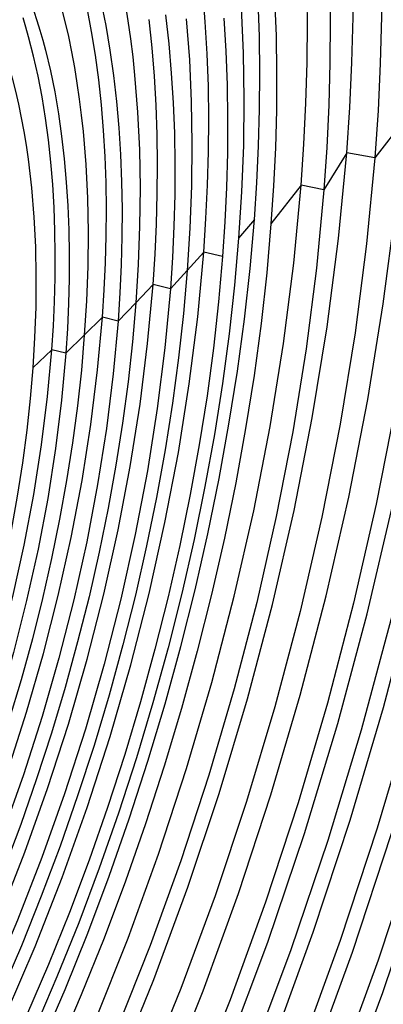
# Model space of a CAD drawing. Header units: millimetres. Extents: x -2637 to -1637, y 678 to 1678.
# Tile 72 of 256: x -2271.7 to -2266.26, y 1052.88 to 1067.63. Entities that reach past the tile are written whole.
import ezdxf

# ---------------------------------------------------------------- set-up
doc = ezdxf.new("R2010")
doc.units = ezdxf.units.MM
doc.layers.add('Make2D$B.SHOW mini', color=7, linetype='Continuous', true_color=0x000000)

msp = doc.modelspace()

# ---------------------------------------------------------------- linework, layer by layer
at = {"layer": 'Make2D$B.SHOW mini', "color": 18, "lineweight": -3, "true_color": 0x000000}
for points in [[(-2266.803, 1065.633), (-2266.757, 1066.312), (-2266.725, 1066.99), (-2266.706, 1067.666), (-2266.702, 1068.337), (-2266.713, 1069.004), (-2266.74, 1069.663), (-2266.782, 1070.313), (-2266.84, 1070.953), (-2266.915, 1071.58), (-2267.006, 1072.195), (-2267.114, 1072.793), (-2267.238, 1073.375), (-2267.306, 1073.659), (-2267.379, 1073.938), (-2267.456, 1074.212), (-2267.537, 1074.481), (-2267.622, 1074.745), (-2267.711, 1075.003), (-2267.804, 1075.255)], [(-2267.391, 1075.258), (-2267.294, 1074.996), (-2267.201, 1074.727), (-2267.113, 1074.453), (-2267.029, 1074.172), (-2266.95, 1073.886), (-2266.875, 1073.595), (-2266.804, 1073.298), (-2266.738, 1072.997), (-2266.62, 1072.379), (-2266.519, 1071.745), (-2266.436, 1071.095), (-2266.371, 1070.431), (-2266.324, 1069.756), (-2266.294, 1069.071), (-2266.28, 1068.378), (-2266.282, 1067.679), (-2266.301, 1066.975), (-2266.334, 1066.268), (-2266.382, 1065.561)], [(-2267.486, 1065.153), (-2267.444, 1065.766), (-2267.415, 1066.378), (-2267.398, 1066.988), (-2267.393, 1067.593), (-2267.402, 1068.194)], [(-2267.062, 1068.229), (-2267.052, 1067.608), (-2267.055, 1066.981), (-2267.072, 1066.35), (-2267.102, 1065.716), (-2267.145, 1065.082)], [(-2272.031, 1041.172), (-2271.571, 1041.892), (-2271.115, 1042.636), (-2270.663, 1043.403), (-2270.218, 1044.192), (-2269.347, 1045.834), (-2268.51, 1047.553), (-2267.713, 1049.337), (-2266.962, 1051.177), (-2266.263, 1053.059), (-2265.621, 1054.97), (-2265.042, 1056.897), (-2264.527, 1058.826), (-2264.08, 1060.743), (-2263.702, 1062.636), (-2263.393, 1064.492), (-2263.153, 1066.3), (-2262.981, 1068.051)], [(-2268.945, 1064.149), (-2268.912, 1064.65), (-2268.888, 1065.151), (-2268.874, 1065.649), (-2268.87, 1066.144), (-2268.876, 1066.634), (-2268.893, 1067.12), (-2268.921, 1067.599), (-2268.959, 1068.072)], [(-2271.079, 1067.819), (-2271.024, 1067.6), (-2270.972, 1067.376), (-2270.925, 1067.147), (-2270.882, 1066.915), (-2270.843, 1066.68), (-2270.809, 1066.441), (-2270.779, 1066.199), (-2270.752, 1065.955), (-2270.712, 1065.458), (-2270.688, 1064.954), (-2270.678, 1064.445), (-2270.683, 1063.932), (-2270.702, 1063.417), (-2270.734, 1062.903)], [(-2270.487, 1067.9), (-2270.413, 1067.541), (-2270.35, 1067.171), (-2270.296, 1066.793), (-2270.251, 1066.406), (-2270.216, 1066.011), (-2270.191, 1065.61), (-2270.175, 1065.203), (-2270.168, 1064.792), (-2270.17, 1064.376), (-2270.181, 1063.958), (-2270.2, 1063.538), (-2270.228, 1063.116)], [(-2270.124, 1067.874), (-2270.081, 1067.61), (-2270.043, 1067.343), (-2270.009, 1067.072), (-2269.981, 1066.799), (-2269.936, 1066.244), (-2269.909, 1065.68), (-2269.899, 1065.111), (-2269.905, 1064.538), (-2269.927, 1063.963), (-2269.963, 1063.389)], [(-2268.384, 1067.813), (-2268.353, 1067.13), (-2268.343, 1066.441), (-2268.351, 1065.747), (-2268.378, 1065.052), (-2268.423, 1064.357)], [(-2268.187, 1064.634), (-2268.15, 1065.187), (-2268.124, 1065.739), (-2268.108, 1066.288), (-2268.103, 1066.834), (-2268.11, 1067.376), (-2268.129, 1067.911)], [(-2267.883, 1067.944), (-2267.862, 1067.394), (-2267.853, 1066.837), (-2267.857, 1066.276), (-2267.872, 1065.711), (-2267.899, 1065.143), (-2267.938, 1064.574)], [(-2271.488, 1067.757), (-2271.442, 1067.615), (-2271.398, 1067.471), (-2271.356, 1067.323), (-2271.316, 1067.173), (-2271.242, 1066.865), (-2271.177, 1066.548), (-2271.121, 1066.221), (-2271.073, 1065.886), (-2271.034, 1065.544), (-2271.003, 1065.195), (-2270.98, 1064.84), (-2270.966, 1064.48), (-2270.96, 1064.116), (-2270.961, 1063.749), (-2270.971, 1063.378), (-2270.987, 1063.006), (-2271.011, 1062.633)], [(-2270.462, 1063.175), (-2270.435, 1063.581), (-2270.417, 1063.987), (-2270.406, 1064.39), (-2270.403, 1064.791), (-2270.408, 1065.189), (-2270.422, 1065.582), (-2270.445, 1065.97), (-2270.476, 1066.352), (-2270.516, 1066.728), (-2270.565, 1067.096), (-2270.624, 1067.455), (-2270.691, 1067.805)], [(-2269.519, 1067.702), (-2269.469, 1067.27), (-2269.431, 1066.83), (-2269.403, 1066.382), (-2269.385, 1065.928), (-2269.378, 1065.468), (-2269.38, 1065.005), (-2269.392, 1064.538), (-2269.414, 1064.069), (-2269.445, 1063.598)], [(-2272.854, 1041.25), (-2272.426, 1041.886), (-2272, 1042.544), (-2271.577, 1043.224), (-2271.158, 1043.925), (-2270.336, 1045.389), (-2269.538, 1046.928), (-2268.772, 1048.535), (-2268.043, 1050.201), (-2267.357, 1051.914), (-2266.719, 1053.664), (-2266.134, 1055.439), (-2265.604, 1057.227), (-2265.134, 1059.017), (-2264.726, 1060.795), (-2264.38, 1062.55), (-2264.098, 1064.272), (-2263.878, 1065.95), (-2263.72, 1067.577)], [(-2272.119, 1067.653), (-2272.051, 1067.482), (-2271.986, 1067.307), (-2271.926, 1067.127), (-2271.868, 1066.942), (-2271.815, 1066.753), (-2271.766, 1066.559), (-2271.72, 1066.362), (-2271.678, 1066.161), (-2271.64, 1065.957), (-2271.605, 1065.749), (-2271.575, 1065.538), (-2271.548, 1065.325), (-2271.524, 1065.109), (-2271.488, 1064.672), (-2271.466, 1064.227), (-2271.457, 1063.778), (-2271.461, 1063.325), (-2271.477, 1062.871), (-2271.505, 1062.417)], [(-2271.22, 1062.686), (-2271.197, 1063.046), (-2271.181, 1063.405), (-2271.171, 1063.762), (-2271.169, 1064.117), (-2271.174, 1064.468), (-2271.186, 1064.816), (-2271.206, 1065.159), (-2271.234, 1065.497), (-2271.27, 1065.829), (-2271.313, 1066.154), (-2271.365, 1066.472), (-2271.424, 1066.782), (-2271.492, 1067.083), (-2271.567, 1067.375), (-2271.608, 1067.517), (-2271.65, 1067.656)], [(-2269.704, 1063.662), (-2269.674, 1064.116), (-2269.653, 1064.569), (-2269.64, 1065.019), (-2269.637, 1065.467), (-2269.642, 1065.911), (-2269.658, 1066.35), (-2269.683, 1066.784), (-2269.718, 1067.21), (-2269.763, 1067.63)], [(-2269.209, 1067.643), (-2269.16, 1067.029), (-2269.131, 1066.406), (-2269.121, 1065.776), (-2269.128, 1065.143), (-2269.152, 1064.508), (-2269.192, 1063.873)], [(-2268.646, 1067.651), (-2268.615, 1067.156), (-2268.595, 1066.654), (-2268.588, 1066.146), (-2268.591, 1065.634), (-2268.605, 1065.118), (-2268.629, 1064.6), (-2268.663, 1064.08)], [(-2263.321, 1067.494), (-2263.481, 1065.863), (-2263.701, 1064.18), (-2263.985, 1062.453), (-2264.332, 1060.693), (-2264.742, 1058.91), (-2265.214, 1057.116), (-2265.745, 1055.322), (-2266.332, 1053.542), (-2266.972, 1051.787), (-2267.66, 1050.069), (-2268.391, 1048.399), (-2269.159, 1046.787), (-2269.958, 1045.243), (-2270.783, 1043.775), (-2271.203, 1043.072), (-2271.626, 1042.39), (-2272.053, 1041.73)], [(-2273.494, 1041.665), (-2273.098, 1042.23), (-2272.693, 1042.831), (-2272.291, 1043.453), (-2271.891, 1044.096), (-2271.496, 1044.759), (-2270.719, 1046.142), (-2269.966, 1047.597), (-2269.243, 1049.116), (-2268.554, 1050.689), (-2267.907, 1052.308), (-2267.305, 1053.962), (-2266.752, 1055.64), (-2266.253, 1057.329), (-2265.81, 1059.02), (-2265.425, 1060.699), (-2265.099, 1062.357), (-2264.833, 1063.984), (-2264.626, 1065.569), (-2264.478, 1067.105)], [(-2264.062, 1067.018), (-2264.211, 1065.477), (-2264.419, 1063.887), (-2264.686, 1062.256), (-2265.013, 1060.593), (-2265.4, 1058.908), (-2265.845, 1057.212), (-2266.346, 1055.518), (-2266.9, 1053.835), (-2267.504, 1052.176), (-2268.154, 1050.552), (-2268.844, 1048.973), (-2269.569, 1047.45), (-2270.324, 1045.99), (-2271.103, 1044.602), (-2271.5, 1043.937), (-2271.9, 1043.292), (-2272.304, 1042.668), (-2272.709, 1042.066), (-2273.12, 1041.479)], [(-2274.53, 1041.504), (-2274.129, 1042.025), (-2273.736, 1042.558), (-2273.337, 1043.122), (-2272.941, 1043.708), (-2272.546, 1044.316), (-2272.155, 1044.945), (-2271.768, 1045.594), (-2271.385, 1046.263), (-2271.008, 1046.951), (-2270.637, 1047.656), (-2269.918, 1049.117), (-2269.232, 1050.636), (-2268.587, 1052.204), (-2267.986, 1053.809), (-2267.435, 1055.44), (-2266.937, 1057.085), (-2266.496, 1058.732), (-2266.113, 1060.368), (-2265.791, 1061.983), (-2265.529, 1063.566), (-2265.326, 1065.107), (-2265.182, 1066.597)], [(-2264.823, 1066.544), (-2264.968, 1065.046), (-2265.171, 1063.498), (-2265.435, 1061.908), (-2265.76, 1060.286), (-2266.144, 1058.641), (-2266.588, 1056.987), (-2267.088, 1055.334), (-2267.642, 1053.695), (-2268.245, 1052.083), (-2268.894, 1050.507), (-2269.583, 1048.981), (-2270.305, 1047.513), (-2270.678, 1046.804), (-2271.056, 1046.113), (-2271.441, 1045.441), (-2271.83, 1044.789), (-2272.223, 1044.157), (-2272.619, 1043.546), (-2273.017, 1042.957), (-2273.418, 1042.39), (-2273.823, 1041.84), (-2274.236, 1041.303)], [(-2269.525, 1051.655), (-2268.955, 1053.082), (-2268.426, 1054.541), (-2267.94, 1056.02), (-2267.501, 1057.509), (-2267.112, 1058.999), (-2266.774, 1060.479), (-2266.488, 1061.94), (-2266.256, 1063.373), (-2266.075, 1064.769), (-2265.946, 1066.121)], [(-2265.946, 1066.121), (-2266.382, 1065.561)], [(-2265.529, 1066.033), (-2265.659, 1064.677), (-2265.841, 1063.276), (-2266.075, 1061.838), (-2266.361, 1060.372), (-2266.701, 1058.887), (-2267.091, 1057.392), (-2267.532, 1055.897), (-2268.02, 1054.413), (-2268.551, 1052.95), (-2269.123, 1051.517), (-2269.731, 1050.124), (-2270.369, 1048.78), (-2271.034, 1047.492), (-2271.721, 1046.267), (-2272.07, 1045.681), (-2272.423, 1045.112), (-2272.778, 1044.561), (-2273.136, 1044.029), (-2273.498, 1043.512), (-2273.868, 1043.006), (-2274.244, 1042.511), (-2274.628, 1042.03), (-2275.018, 1041.563)], [(-2270.241, 1051.901), (-2269.692, 1053.253), (-2269.182, 1054.636), (-2268.714, 1056.04), (-2268.291, 1057.455), (-2267.917, 1058.871), (-2267.592, 1060.278), (-2267.319, 1061.666), (-2267.096, 1063.027), (-2266.925, 1064.351), (-2266.803, 1065.633)], [(-2266.803, 1065.633), (-2267.145, 1065.082)], [(-2266.382, 1065.561), (-2266.803, 1065.633)], [(-2266.382, 1065.561), (-2266.505, 1064.272), (-2266.677, 1062.94), (-2266.901, 1061.573), (-2267.177, 1060.177), (-2267.503, 1058.763), (-2267.88, 1057.339), (-2268.305, 1055.917), (-2268.776, 1054.505), (-2269.289, 1053.115), (-2269.841, 1051.755)], [(-2270.571, 1052.633), (-2270.078, 1053.869), (-2269.621, 1055.132), (-2269.201, 1056.413), (-2268.822, 1057.702), (-2268.487, 1058.992), (-2268.196, 1060.273), (-2267.95, 1061.537), (-2267.75, 1062.777), (-2267.596, 1063.984), (-2267.486, 1065.153)], [(-2267.145, 1065.082), (-2267.256, 1063.909), (-2267.411, 1062.697), (-2267.612, 1061.454), (-2267.859, 1060.186), (-2268.151, 1058.9), (-2268.488, 1057.606), (-2268.868, 1056.313), (-2269.289, 1055.028), (-2269.748, 1053.761), (-2270.242, 1052.52)], [(-2267.486, 1065.153), (-2267.938, 1064.574)], [(-2267.145, 1065.082), (-2267.486, 1065.153)], [(-2271.38, 1052.273), (-2271.022, 1053.104), (-2270.683, 1053.948), (-2270.362, 1054.802), (-2270.062, 1055.66), (-2269.783, 1056.522), (-2269.525, 1057.382), (-2269.289, 1058.239), (-2269.075, 1059.089), (-2268.884, 1059.929), (-2268.714, 1060.757), (-2268.567, 1061.57), (-2268.441, 1062.366), (-2268.336, 1063.143), (-2268.252, 1063.9), (-2268.187, 1064.634)], [(-2267.938, 1064.574), (-2268.002, 1063.839), (-2268.087, 1063.081), (-2268.192, 1062.302), (-2268.318, 1061.505), (-2268.466, 1060.69), (-2268.636, 1059.861), (-2268.828, 1059.019), (-2269.042, 1058.168), (-2269.278, 1057.31), (-2269.537, 1056.448), (-2269.817, 1055.585), (-2270.117, 1054.725), (-2270.438, 1053.87), (-2270.779, 1053.025), (-2271.137, 1052.191)], [(-2268.187, 1064.634), (-2268.423, 1064.357)], [(-2268.423, 1064.357), (-2268.484, 1063.652), (-2268.565, 1062.926), (-2268.666, 1062.18), (-2268.786, 1061.416), (-2268.928, 1060.636), (-2269.09, 1059.841), (-2269.274, 1059.035), (-2269.479, 1058.219), (-2269.705, 1057.397), (-2269.953, 1056.571), (-2270.221, 1055.744), (-2270.509, 1054.919), (-2270.817, 1054.1), (-2271.143, 1053.29), (-2271.486, 1052.492)], [(-2271.899, 1052.747), (-2271.47, 1053.749), (-2271.066, 1054.779), (-2270.692, 1055.83), (-2270.348, 1056.894), (-2270.038, 1057.965), (-2269.764, 1059.035), (-2269.526, 1060.098), (-2269.325, 1061.147), (-2269.162, 1062.176), (-2269.035, 1063.178), (-2268.945, 1064.149)], [(-2268.945, 1064.149), (-2269.192, 1063.873)], [(-2268.663, 1064.08), (-2268.945, 1064.149)], [(-2268.663, 1064.08), (-2268.723, 1063.405), (-2268.8, 1062.71), (-2268.896, 1061.995), (-2269.011, 1061.263), (-2269.147, 1060.516), (-2269.302, 1059.755), (-2269.478, 1058.982), (-2269.675, 1058.201), (-2269.892, 1057.413), (-2270.129, 1056.621), (-2270.386, 1055.829), (-2270.662, 1055.039), (-2270.956, 1054.254), (-2271.269, 1053.478), (-2271.598, 1052.713)], [(-2269.192, 1063.873), (-2269.248, 1063.229), (-2269.322, 1062.566), (-2269.413, 1061.884), (-2269.523, 1061.186), (-2269.652, 1060.473), (-2269.8, 1059.747), (-2269.968, 1059.01), (-2270.155, 1058.264), (-2270.362, 1057.512), (-2270.588, 1056.757), (-2270.833, 1056.001), (-2271.097, 1055.247), (-2271.378, 1054.499), (-2271.676, 1053.758), (-2271.99, 1053.028), (-2272.319, 1052.312)], [(-2269.445, 1063.598), (-2269.192, 1063.873)], [(-2272.786, 1052.432), (-2272.377, 1053.313), (-2271.988, 1054.223), (-2271.622, 1055.158), (-2271.283, 1056.112), (-2270.972, 1057.078), (-2270.692, 1058.05), (-2270.443, 1059.022), (-2270.228, 1059.987), (-2270.046, 1060.939), (-2269.899, 1061.872), (-2269.785, 1062.781), (-2269.704, 1063.662)], [(-2269.445, 1063.598), (-2269.526, 1062.716), (-2269.641, 1061.805), (-2269.789, 1060.87), (-2269.971, 1059.916), (-2270.187, 1058.949), (-2270.436, 1057.976), (-2270.717, 1057.002), (-2271.029, 1056.034), (-2271.369, 1055.078), (-2271.735, 1054.141), (-2272.124, 1053.229), (-2272.535, 1052.347)], [(-2269.704, 1063.662), (-2269.963, 1063.389)], [(-2269.445, 1063.598), (-2269.704, 1063.662)], [(-2269.963, 1063.389), (-2270.013, 1062.806), (-2270.079, 1062.205), (-2270.162, 1061.588), (-2270.261, 1060.956), (-2270.377, 1060.31), (-2270.511, 1059.652), (-2270.663, 1058.984), (-2270.833, 1058.309), (-2271.02, 1057.628), (-2271.225, 1056.944), (-2271.447, 1056.259), (-2271.685, 1055.576), (-2271.94, 1054.898), (-2272.21, 1054.227), (-2272.495, 1053.566), (-2272.793, 1052.917), (-2273.103, 1052.284)], [(-2270.228, 1063.116), (-2269.963, 1063.389)], [(-2273.608, 1052.321), (-2273.225, 1053.082), (-2272.858, 1053.874), (-2272.509, 1054.692), (-2272.181, 1055.533), (-2271.876, 1056.391), (-2271.598, 1057.259), (-2271.346, 1058.133), (-2271.124, 1059.006), (-2270.931, 1059.873), (-2270.768, 1060.728), (-2270.636, 1061.566), (-2270.534, 1062.383), (-2270.462, 1063.175)], [(-2270.228, 1063.116), (-2270.3, 1062.323), (-2270.402, 1061.505), (-2270.535, 1060.665), (-2270.698, 1059.808), (-2270.891, 1058.94), (-2271.114, 1058.065), (-2271.366, 1057.19), (-2271.646, 1056.32), (-2271.951, 1055.461), (-2272.279, 1054.618), (-2272.629, 1053.798), (-2272.997, 1053.005), (-2273.38, 1052.243)], [(-2270.462, 1063.175), (-2270.734, 1062.903)], [(-2270.228, 1063.116), (-2270.462, 1063.175)], [(-2270.734, 1062.903), (-2270.778, 1062.381), (-2270.837, 1061.844), (-2270.911, 1061.291), (-2270.999, 1060.725), (-2271.104, 1060.146), (-2271.223, 1059.557), (-2271.359, 1058.959), (-2271.511, 1058.354), (-2271.678, 1057.743), (-2271.862, 1057.13), (-2272.061, 1056.517), (-2272.274, 1055.905), (-2272.503, 1055.297), (-2272.745, 1054.696), (-2273, 1054.104), (-2273.267, 1053.523), (-2273.545, 1052.956), (-2273.834, 1052.404)], [(-2271.011, 1062.633), (-2270.734, 1062.903)], [(-2274.357, 1052.407), (-2274.006, 1053.051), (-2273.667, 1053.727), (-2273.341, 1054.43), (-2273.032, 1055.157), (-2272.741, 1055.904), (-2272.472, 1056.665), (-2272.225, 1057.436), (-2272.002, 1058.212), (-2271.805, 1058.987), (-2271.634, 1059.756), (-2271.491, 1060.515), (-2271.374, 1061.259), (-2271.284, 1061.984), (-2271.22, 1062.686)], [(-2271.22, 1062.686), (-2271.505, 1062.417)], [(-2271.011, 1062.633), (-2271.22, 1062.686)], [(-2271.011, 1062.633), (-2271.075, 1061.93), (-2271.165, 1061.204), (-2271.282, 1060.459), (-2271.427, 1059.698), (-2271.598, 1058.928), (-2271.795, 1058.151), (-2272.018, 1057.374), (-2272.265, 1056.602), (-2272.535, 1055.84), (-2272.826, 1055.092), (-2273.136, 1054.363), (-2273.462, 1053.659), (-2273.803, 1052.982), (-2274.154, 1052.337)], [(-2271.505, 1062.417), (-2271.544, 1061.956), (-2271.596, 1061.481), (-2271.661, 1060.993), (-2271.739, 1060.493), (-2271.831, 1059.982), (-2271.936, 1059.462), (-2272.056, 1058.933), (-2272.19, 1058.398), (-2272.338, 1057.859), (-2272.5, 1057.317), (-2272.676, 1056.775), (-2272.864, 1056.235), (-2273.066, 1055.698), (-2273.28, 1055.167), (-2273.506, 1054.643), (-2273.742, 1054.13), (-2273.988, 1053.629), (-2274.242, 1053.142), (-2274.505, 1052.67)]]:
    msp.add_lwpolyline(points, dxfattribs=at)

doc.saveas('drawing.dxf')
